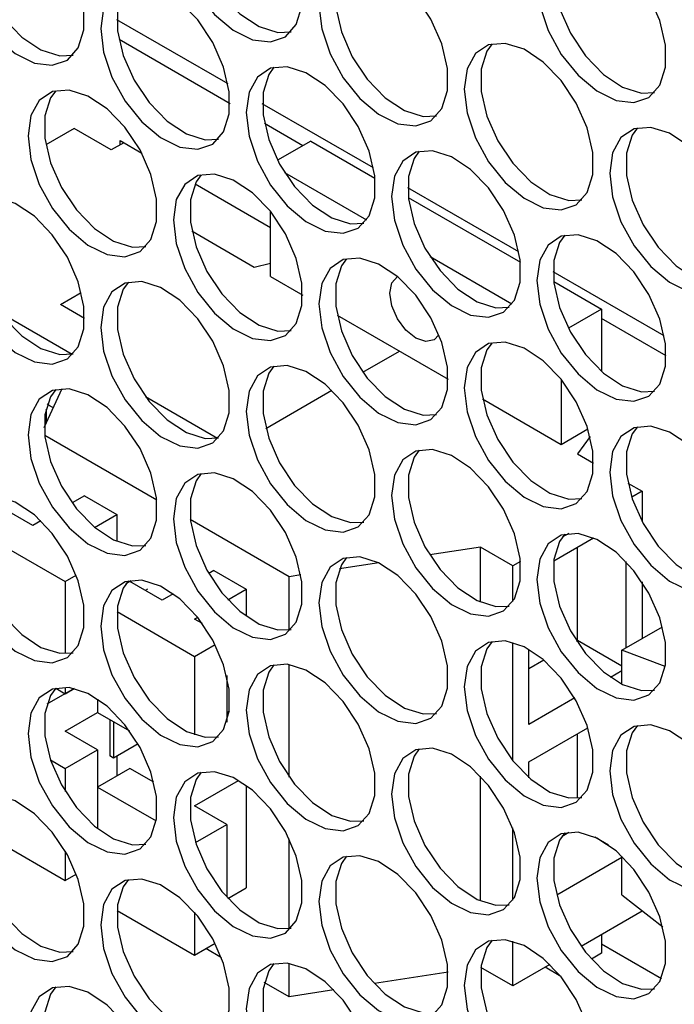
# Model space of a CAD drawing. Header units: millimetres. Extents: x 6 to 273, y 6 to 210.
# Tile 23 of 30: x 249.89 to 252.75, y 172.48 to 176.79. Entities that reach past the tile are written whole.
import ezdxf

# ---------------------------------------------------------------- set-up
doc = ezdxf.new("R2010")
doc.units = ezdxf.units.MM

msp = doc.modelspace()

# ---------------------------------------------------------------- linework, layer by layer
for p, q in [((250.801, 176.5061), (250.3146, 176.7869)), ((250.8096, 176.4195), (250.324, 176.6998)), ((251.4374, 176.1387), (250.951, 176.4195)), ((251.1278, 176.2358), (250.9604, 176.3324)), ((250.1272, 176.3113), (250.0039, 176.2401)), ((250.2899, 176.2174), (250.1272, 176.3113)), ((250.3447, 176.249), (250.2899, 176.2174)), ((250.3288, 176.2582), (250.4234, 176.2036)), ((250.3288, 176.2398), (250.3288, 176.2582)), ((251.1632, 176.2562), (251.0177, 176.1723)), ((251.1632, 176.2562), (251.444, 176.0941)), ((251.0486, 176.1183), (251.4072, 175.9113)), ((250.6565, 176.069), (250.9864, 175.8786)), ((252.0738, 175.7713), (251.5874, 176.0521)), ((251.5898, 176.0099), (252.0804, 175.7267)), ((250.9864, 175.6643), (250.9864, 175.949)), ((250.6422, 175.8629), (250.9157, 175.7051)), ((250.9157, 175.7051), (250.9864, 175.7226)), ((251.685, 175.7509), (252.0436, 175.5439)), ((252.7102, 175.4039), (252.2238, 175.6847)), ((250.9864, 175.6643), (251.1278, 175.5826)), ((252.2262, 175.6425), (252.4359, 175.5215)), ((250.0671, 175.5418), (250.1585, 175.5946)), ((249.8034, 175.5063), (250.1187, 175.3242)), ((250.1732, 175.4806), (250.0671, 175.5418)), ((252.4359, 175.5215), (252.2905, 175.4375)), ((252.4359, 175.5215), (252.4359, 175.2479)), ((251.2786, 175.4955), (251.7642, 175.2152)), ((252.7188, 175.3174), (252.4359, 175.4806)), ((251.3915, 175.245), (251.5521, 175.3377)), ((252.2592, 175.2142), (252.2592, 174.9295)), ((249.9965, 175.0034), (250.0756, 175.1737)), ((250.9665, 174.9996), (251.2553, 175.1664)), ((250.4398, 175.1389), (250.7551, 174.9569)), ((251.915, 175.1282), (252.2592, 174.9295)), ((250.0052, 175.0811), (250.0034, 175.0808)), ((250.0038, 175.0826), (250.0052, 175.0811)), ((250.0052, 175.0811), (250.0052, 175.0221)), ((252.2592, 174.9295), (252.376, 174.997)), ((250.4894, 174.6857), (249.9988, 174.9689)), ((252.3855, 174.9636), (252.3299, 174.8887)), ((252.3299, 174.8887), (252.4006, 174.8479)), ((252.5514, 174.7608), (252.6127, 174.7254)), ((252.6127, 174.7254), (252.5676, 174.6993)), ((252.6127, 174.7254), (252.6127, 174.5929)), ((250.1732, 174.7049), (250.1186, 174.6734)), ((250.1732, 174.7049), (250.3146, 174.6233)), ((249.9469, 174.5743), (249.8055, 174.656)), ((250.2169, 174.5669), (250.3146, 174.6233)), ((250.3146, 174.6233), (250.3146, 174.505)), ((251.0691, 174.3511), (250.6352, 174.6015)), ((249.6789, 174.5658), (250.0884, 174.3294)), ((249.9824, 174.5948), (249.9469, 174.5743)), ((252.2261, 174.4206), (252.3999, 174.5208)), ((252.2922, 174.5403), (252.2631, 174.5236)), ((251.9056, 174.4805), (251.6839, 174.4462)), ((252.047, 174.3988), (251.9056, 174.4805)), ((251.9056, 174.2398), (251.9056, 174.4805)), ((252.3299, 174.0721), (252.3299, 174.4805)), ((251.4606, 174.4116), (251.2883, 174.385)), ((252.0806, 174.4182), (252.047, 174.3988)), ((252.047, 174.2425), (252.047, 174.3988)), ((252.542, 174.4176), (252.542, 174.0396)), ((250.0884, 174.3294), (250.1367, 174.3573)), ((250.7389, 174.3784), (250.7164, 174.3654)), ((250.7389, 174.3784), (250.8803, 174.2967)), ((251.12, 174.3589), (251.0691, 174.3511)), ((251.0691, 174.1192), (251.0691, 174.3511)), ((250.0884, 174.3294), (250.0884, 174.0148)), ((250.3712, 174.3294), (250.3541, 174.3196)), ((250.3759, 174.3351), (250.3712, 174.3294)), ((250.5126, 174.2478), (250.3712, 174.3294)), ((250.4483, 174.2971), (250.4377, 174.291)), ((250.8003, 174.2505), (250.8803, 174.2967)), ((250.8803, 174.2967), (250.8803, 174.1785)), ((252.6127, 174.329), (252.6127, 174.0804)), ((250.5614, 174.2759), (250.5126, 174.2478)), ((250.3153, 174.1984), (250.654, 174.0028)), ((250.654, 174.1661), (250.6675, 174.1739)), ((250.6886, 174.1462), (250.654, 174.1661)), ((252.5243, 174.0294), (252.7023, 174.1321)), ((250.654, 174.0028), (250.7443, 174.0549)), ((252.047, 173.5461), (252.047, 174.0636)), ((252.326, 174.0699), (252.3299, 174.0721)), ((252.5243, 173.9599), (252.3299, 174.0721)), ((250.654, 174.0028), (250.654, 173.6599)), ((252.1177, 173.7048), (252.1177, 174.0331)), ((252.7145, 173.9584), (252.5243, 174.0294)), ((252.5243, 173.8807), (252.5243, 174.0294)), ((251.0691, 173.4748), (251.0691, 173.9667)), ((252.1177, 173.9497), (252.1825, 173.9871)), ((250.7955, 173.9186), (250.7955, 173.7147)), ((252.5243, 173.9395), (252.4747, 173.9108)), ((250.0884, 173.8673), (250.0884, 173.8395)), ((250.1274, 173.862), (250.0083, 173.7932)), ((250.0469, 173.8634), (250.0884, 173.8395)), ((250.0884, 173.8395), (250.1273, 173.862)), ((250.2298, 173.8157), (250.2298, 173.7578)), ((252.3185, 173.8207), (252.1177, 173.7048)), ((250.0884, 173.6761), (250.2298, 173.7578)), ((250.2298, 173.7578), (250.3704, 173.6767)), ((250.7955, 173.7578), (250.8068, 173.7644)), ((250.2835, 173.7268), (250.2835, 173.5675)), ((250.2998, 173.7174), (250.2998, 173.5582)), ((250.2298, 173.5945), (250.0884, 173.6761)), ((252.1177, 173.5414), (252.376, 173.6906)), ((252.3299, 173.3829), (252.3299, 173.6639)), ((250.4071, 173.6201), (250.2998, 173.5582)), ((250.0884, 173.5129), (250.2298, 173.5945)), ((250.2298, 173.5945), (250.2298, 173.4312)), ((250.2998, 173.5582), (250.2835, 173.5675)), ((250.3146, 173.5667), (250.3146, 173.4802)), ((250.0239, 173.5501), (250.0884, 173.5129)), ((252.1177, 173.4719), (252.1177, 173.5414)), ((250.0884, 173.5129), (250.0884, 173.4123)), ((250.3712, 173.5129), (250.2298, 173.4312)), ((250.4765, 173.4521), (250.3712, 173.5129)), ((251.9056, 172.9333), (251.9056, 173.4785)), ((250.654, 173.3496), (250.8464, 173.4606)), ((250.8803, 173.4385), (250.8803, 172.9903)), ((250.2298, 173.4312), (250.2298, 173.25)), ((250.2298, 173.4312), (250.4868, 173.2828)), ((250.7955, 173.2679), (250.654, 173.3496)), ((250.6583, 173.1888), (250.7955, 173.2679)), ((250.7955, 173.2679), (250.7955, 172.9494)), ((249.6789, 173.2593), (250.0884, 173.0229)), ((252.047, 172.936), (252.047, 173.2522)), ((252.2631, 173.217), (252.2923, 173.2339)), ((251.0691, 172.8127), (251.0691, 173.2046)), ((252.466, 173.177), (252.4059, 173.2117)), ((250.0884, 173.1516), (250.0884, 173.0229)), ((252.5243, 173.1229), (252.2393, 172.9584)), ((252.5243, 172.9605), (252.5243, 173.1288)), ((250.0884, 173.0229), (250.1367, 173.0509)), ((250.8003, 172.9441), (250.8803, 172.9903)), ((252.5243, 172.9605), (252.7037, 172.8204)), ((250.3153, 172.8919), (250.654, 172.6964)), ((250.654, 172.8835), (250.654, 172.6964)), ((252.6127, 172.8882), (252.3461, 172.7342)), ((252.6127, 172.8914), (252.6127, 172.8882)), ((250.654, 172.6964), (250.7443, 172.7485)), ((252.047, 172.5616), (252.047, 172.7571)), ((252.4359, 172.7861), (252.4359, 172.7044)), ((252.4359, 172.7452), (252.6975, 172.5942)), ((250.7725, 172.6851), (250.7035, 172.7249)), ((252.4359, 172.7044), (252.3914, 172.6787)), ((251.0691, 172.5139), (251.0691, 172.6602)), ((251.7638, 172.6213), (251.4415, 172.5715)), ((252.047, 172.5616), (251.9076, 172.6421)), ((252.2099, 172.6556), (252.047, 172.5616)), ((252.2576, 172.6033), (252.1884, 172.6432)), ((251.0691, 172.5139), (250.9596, 172.577)), ((251.2647, 172.5441), (251.0691, 172.5139))]:
    msp.add_line(p, q)
at = {"flags": 128}
for points in [[(250.5621, 177.2175), (250.5747, 177.114), (250.6113, 177.0051), (250.6686, 176.9007), (250.7416, 176.8098), (250.8238, 176.7407), (250.9079, 176.6995), (250.9864, 176.6897), (251.0523, 176.7124), (251.0998, 176.7654), (251.1246, 176.8441), (251.1246, 176.9414), (251.0998, 177.0488), (251.0523, 177.1567), (250.9864, 177.2554), (250.9079, 177.3363), (250.8238, 177.3921), (250.7416, 177.4179), (250.6686, 177.4114), (250.6113, 177.3731), (250.5747, 177.3065), (250.5621, 177.2175)], [(250.6835, 177.4156), (250.6608, 177.3839), (250.636, 177.3052), (250.636, 177.2078), (250.6608, 177.1004), (250.7083, 176.9926), (250.7742, 176.8938), (250.8527, 176.813), (250.9368, 176.7571), (251.019, 176.7314), (251.0771, 176.7337)], [(249.6075, 177.1154), (249.6201, 177.0118), (249.6567, 176.903), (249.714, 176.7985), (249.787, 176.7077), (249.8692, 176.6386), (249.9533, 176.5973), (250.0318, 176.5876), (250.0977, 176.6102), (250.1452, 176.6632), (250.17, 176.7419), (250.17, 176.8393), (250.1452, 176.9467), (250.0977, 177.0545), (250.0318, 177.1533), (249.9533, 177.2342), (249.8692, 177.29), (249.787, 177.3158), (249.714, 177.3092), (249.6567, 177.271), (249.6201, 177.2044), (249.6075, 177.1154)], [(249.7289, 177.3134), (249.7062, 177.2817), (249.6814, 177.203), (249.6814, 177.1057), (249.7062, 176.9983), (249.7537, 176.8904), (249.8197, 176.7917), (249.8981, 176.7108), (249.9822, 176.655), (250.0644, 176.6292), (250.1226, 176.6315)], [(252.1531, 176.9523), (252.1657, 176.8488), (252.2023, 176.7399), (252.2596, 176.6354), (252.3326, 176.5446), (252.4148, 176.4755), (252.4989, 176.4342), (252.5774, 176.4245), (252.6433, 176.4472), (252.6908, 176.5002), (252.7156, 176.5789), (252.7156, 176.6762), (252.6908, 176.7836), (252.6433, 176.8915), (252.5774, 176.9902), (252.4989, 177.0711), (252.4148, 177.1269), (252.3326, 177.1527), (252.2596, 177.1462), (252.2023, 177.1079), (252.1657, 177.0413), (252.1531, 176.9523)], [(252.2745, 177.1504), (252.2518, 177.1186), (252.227, 177.04), (252.227, 176.9426), (252.2518, 176.8352), (252.2993, 176.7274), (252.3652, 176.6286), (252.4437, 176.5477), (252.5278, 176.4919), (252.61, 176.4661), (252.6681, 176.4684)], [(251.1985, 176.8501), (251.2111, 176.7466), (251.2477, 176.6378), (251.305, 176.5333), (251.378, 176.4425), (251.4602, 176.3733), (251.5443, 176.3321), (251.6228, 176.3223), (251.6887, 176.345), (251.7362, 176.398), (251.761, 176.4767), (251.761, 176.5741), (251.7362, 176.6814), (251.6887, 176.7893), (251.6228, 176.8881), (251.5443, 176.9689), (251.4602, 177.0247), (251.378, 177.0505), (251.305, 177.044), (251.2477, 177.0057), (251.2111, 176.9391), (251.1985, 176.8501)], [(251.3199, 177.0482), (251.2972, 177.0165), (251.2724, 176.9378), (251.2724, 176.8404), (251.2972, 176.7331), (251.3447, 176.6252), (251.4106, 176.5264), (251.4891, 176.4456), (251.5732, 176.3898), (251.6554, 176.364), (251.7135, 176.3663)], [(250.2439, 176.748), (250.2565, 176.6444), (250.2931, 176.5356), (250.3504, 176.4311), (250.4234, 176.3403), (250.5056, 176.2712), (250.5897, 176.2299), (250.6682, 176.2202), (250.7341, 176.2428), (250.7816, 176.2959), (250.8064, 176.3745), (250.8064, 176.4719), (250.7816, 176.5793), (250.7341, 176.6871), (250.6682, 176.7859), (250.5897, 176.8668), (250.5056, 176.9226), (250.4234, 176.9484), (250.3504, 176.9418), (250.2931, 176.9036), (250.2565, 176.837), (250.2439, 176.748)], [(250.3653, 176.9461), (250.3426, 176.9143), (250.3178, 176.8356), (250.3178, 176.7383), (250.3426, 176.6309), (250.3901, 176.523), (250.456, 176.4243), (250.5345, 176.3434), (250.6186, 176.2876), (250.7008, 176.2618), (250.7589, 176.2641)], [(251.8349, 176.4827), (251.8475, 176.3792), (251.8841, 176.2704), (251.9414, 176.1659), (252.0144, 176.0751), (252.0966, 176.006), (252.1807, 175.9647), (252.2592, 175.955), (252.3251, 175.9776), (252.3726, 176.0306), (252.3974, 176.1093), (252.3974, 176.2067), (252.3726, 176.3141), (252.3251, 176.4219), (252.2592, 176.5207), (252.1807, 176.6016), (252.0966, 176.6574), (252.0144, 176.6832), (251.9414, 176.6766), (251.8841, 176.6384), (251.8475, 176.5718), (251.8349, 176.4827)], [(251.9563, 176.6808), (251.9336, 176.6491), (251.9088, 176.5704), (251.9088, 176.4731), (251.9336, 176.3657), (251.9811, 176.2578), (252.047, 176.1591), (252.1255, 176.0782), (252.2096, 176.0224), (252.2918, 175.9966), (252.3499, 175.9989)], [(250.8803, 176.3806), (250.8929, 176.2771), (250.9295, 176.1682), (250.9868, 176.0637), (251.0598, 175.9729), (251.142, 175.9038), (251.2261, 175.8625), (251.3046, 175.8528), (251.3705, 175.8755), (251.418, 175.9285), (251.4428, 176.0072), (251.4428, 176.1045), (251.418, 176.2119), (251.3705, 176.3198), (251.3046, 176.4185), (251.2261, 176.4994), (251.142, 176.5552), (251.0598, 176.581), (250.9868, 176.5745), (250.9295, 176.5362), (250.8929, 176.4696), (250.8803, 176.3806)], [(251.0017, 176.5787), (250.979, 176.5469), (250.9542, 176.4683), (250.9542, 176.3709), (250.979, 176.2635), (251.0265, 176.1557), (251.0924, 176.0569), (251.1709, 175.976), (251.255, 175.9202), (251.3372, 175.8944), (251.3953, 175.8967)], [(249.9257, 176.2784), (249.9383, 176.1749), (249.9749, 176.0661), (250.0322, 175.9616), (250.1052, 175.8708), (250.1874, 175.8016), (250.2715, 175.7604), (250.35, 175.7506), (250.4159, 175.7733), (250.4634, 175.8263), (250.4882, 175.905), (250.4882, 176.0024), (250.4634, 176.1097), (250.4159, 176.2176), (250.35, 176.3164), (250.2715, 176.3972), (250.1874, 176.4531), (250.1052, 176.4788), (250.0322, 176.4723), (249.9749, 176.434), (249.9383, 176.3674), (249.9257, 176.2784)], [(250.0471, 176.4765), (250.0244, 176.4448), (249.9996, 176.3661), (249.9996, 176.2687), (250.0244, 176.1614), (250.0719, 176.0535), (250.1378, 175.9547), (250.2163, 175.8739), (250.3004, 175.8181), (250.3826, 175.7923), (250.4407, 175.7946)], [(252.4713, 176.1154), (252.4839, 176.0118), (252.5204, 175.903), (252.5778, 175.7985), (252.6508, 175.7077), (252.733, 175.6386), (252.8171, 175.5973), (252.8956, 175.5876), (252.9615, 175.6102), (253.009, 175.6633), (253.0338, 175.7419), (253.0338, 175.8393), (253.009, 175.9467), (252.9615, 176.0545), (252.8956, 176.1533), (252.8171, 176.2342), (252.733, 176.29), (252.6508, 176.3158), (252.5778, 176.3092), (252.5204, 176.271), (252.4839, 176.2044), (252.4713, 176.1154)], [(252.5927, 176.3135), (252.57, 176.2817), (252.5452, 176.203), (252.5452, 176.1057), (252.57, 175.9983), (252.6175, 175.8904), (252.6834, 175.7917), (252.7619, 175.7108), (252.846, 175.655), (252.9282, 175.6292), (252.9863, 175.6315)], [(251.5167, 176.0132), (251.5293, 175.9097), (251.5659, 175.8008), (251.6232, 175.6964), (251.6962, 175.6055), (251.7784, 175.5364), (251.8625, 175.4952), (251.941, 175.4854), (252.0069, 175.5081), (252.0544, 175.5611), (252.0792, 175.6398), (252.0792, 175.7371), (252.0544, 175.8445), (252.0069, 175.9524), (251.941, 176.0511), (251.8625, 176.132), (251.7784, 176.1878), (251.6962, 176.2136), (251.6232, 176.2071), (251.5659, 176.1688), (251.5293, 176.1022), (251.5167, 176.0132)], [(251.6381, 176.2113), (251.6154, 176.1796), (251.5906, 176.1009), (251.5906, 176.0035), (251.6154, 175.8961), (251.6629, 175.7883), (251.7288, 175.6895), (251.8073, 175.6086), (251.8914, 175.5528), (251.9736, 175.527), (252.0317, 175.5294)], [(250.5621, 175.911), (250.5747, 175.8075), (250.6113, 175.6987), (250.6686, 175.5942), (250.7416, 175.5034), (250.8238, 175.4343), (250.9079, 175.393), (250.9864, 175.3833), (251.0523, 175.4059), (251.0998, 175.4589), (251.1246, 175.5376), (251.1246, 175.635), (251.0998, 175.7424), (251.0523, 175.8502), (250.9864, 175.949), (250.9079, 176.0299), (250.8238, 176.0857), (250.7416, 176.1115), (250.6686, 176.1049), (250.6113, 176.0667), (250.5747, 176.0001), (250.5621, 175.911)], [(250.6835, 176.1091), (250.6608, 176.0774), (250.636, 175.9987), (250.636, 175.9014), (250.6608, 175.794), (250.7083, 175.6861), (250.7742, 175.5874), (250.8527, 175.5065), (250.9368, 175.4507), (251.019, 175.4249), (251.0771, 175.4272)], [(249.6075, 175.8089), (249.6201, 175.7054), (249.6567, 175.5965), (249.714, 175.492), (249.787, 175.4012), (249.8692, 175.3321), (249.9533, 175.2908), (250.0318, 175.2811), (250.0977, 175.3038), (250.1452, 175.3568), (250.17, 175.4355), (250.17, 175.5328), (250.1452, 175.6402), (250.0977, 175.7481), (250.0318, 175.8468), (249.9533, 175.9277), (249.8692, 175.9835), (249.787, 176.0093), (249.714, 176.0028), (249.6567, 175.9645), (249.6201, 175.8979), (249.6075, 175.8089)], [(249.7289, 176.007), (249.7062, 175.9752), (249.6814, 175.8966), (249.6814, 175.7992), (249.7062, 175.6918), (249.7537, 175.584), (249.8197, 175.4852), (249.8981, 175.4043), (249.9822, 175.3485), (250.0644, 175.3227), (250.1226, 175.325)], [(252.1531, 175.6458), (252.1657, 175.5423), (252.2023, 175.4335), (252.2596, 175.329), (252.3326, 175.2381), (252.4148, 175.169), (252.4989, 175.1278), (252.5774, 175.118), (252.6433, 175.1407), (252.6908, 175.1937), (252.7156, 175.2724), (252.7156, 175.3698), (252.6908, 175.4771), (252.6433, 175.585), (252.5774, 175.6838), (252.4989, 175.7646), (252.4148, 175.8204), (252.3326, 175.8462), (252.2596, 175.8397), (252.2023, 175.8014), (252.1657, 175.7348), (252.1531, 175.6458)], [(252.2745, 175.8439), (252.2518, 175.8122), (252.227, 175.7335), (252.227, 175.6361), (252.2518, 175.5288), (252.2993, 175.4209), (252.3652, 175.3221), (252.4437, 175.2413), (252.5278, 175.1855), (252.61, 175.1597), (252.6681, 175.162)], [(251.1985, 175.5437), (251.2111, 175.4401), (251.2477, 175.3313), (251.305, 175.2268), (251.378, 175.136), (251.4602, 175.0669), (251.5443, 175.0256), (251.6228, 175.0159), (251.6887, 175.0385), (251.7362, 175.0916), (251.761, 175.1702), (251.761, 175.2676), (251.7362, 175.375), (251.6887, 175.4828), (251.6228, 175.5816), (251.5443, 175.6625), (251.4602, 175.7183), (251.378, 175.7441), (251.305, 175.7375), (251.2477, 175.6993), (251.2111, 175.6327), (251.1985, 175.5437)], [(251.3199, 175.7418), (251.2972, 175.71), (251.2724, 175.6313), (251.2724, 175.534), (251.2972, 175.4266), (251.3447, 175.3187), (251.4106, 175.22), (251.4891, 175.1391), (251.5732, 175.0833), (251.6554, 175.0575), (251.7135, 175.0598)], [(250.2439, 175.4415), (250.2565, 175.338), (250.2931, 175.2291), (250.3504, 175.1247), (250.4234, 175.0338), (250.5056, 174.9647), (250.5897, 174.9235), (250.6682, 174.9137), (250.7341, 174.9364), (250.7816, 174.9894), (250.8064, 175.0681), (250.8064, 175.1654), (250.7816, 175.2728), (250.7341, 175.3807), (250.6682, 175.4794), (250.5897, 175.5603), (250.5056, 175.6161), (250.4234, 175.6419), (250.3504, 175.6354), (250.2931, 175.5971), (250.2565, 175.5305), (250.2439, 175.4415)], [(250.3653, 175.6396), (250.3426, 175.6079), (250.3178, 175.5292), (250.3178, 175.4318), (250.3426, 175.3244), (250.3901, 175.2166), (250.456, 175.1178), (250.5345, 175.0369), (250.6186, 174.9811), (250.7008, 174.9553), (250.7589, 174.9577)], [(251.6228, 175.3949), (251.5795, 175.4298), (251.5428, 175.4793), (251.5182, 175.5358), (251.5096, 175.5908), (251.5182, 175.6358), (251.5428, 175.6641), (251.5428, 175.6641)], [(251.7239, 175.4085), (251.7028, 175.3869), (251.6661, 175.3798), (251.6228, 175.3949)], [(251.8349, 175.1763), (251.8475, 175.0727), (251.8841, 174.9639), (251.9414, 174.8594), (252.0144, 174.7686), (252.0966, 174.6995), (252.1807, 174.6582), (252.2592, 174.6485), (252.3251, 174.6711), (252.3726, 174.7242), (252.3974, 174.8029), (252.3974, 174.9002), (252.3726, 175.0076), (252.3251, 175.1155), (252.2592, 175.2142), (252.1807, 175.2951), (252.0966, 175.3509), (252.0144, 175.3767), (251.9414, 175.3702), (251.8841, 175.3319), (251.8475, 175.2653), (251.8349, 175.1763)], [(251.9563, 175.3744), (251.9336, 175.3426), (251.9088, 175.264), (251.9088, 175.1666), (251.9336, 175.0592), (251.9811, 174.9514), (252.047, 174.8526), (252.1255, 174.7717), (252.2096, 174.7159), (252.2918, 174.6901), (252.3499, 174.6924)], [(250.8803, 175.0741), (250.8929, 174.9706), (250.9295, 174.8618), (250.9868, 174.7573), (251.0598, 174.6665), (251.142, 174.5973), (251.2261, 174.5561), (251.3046, 174.5463), (251.3705, 174.569), (251.418, 174.622), (251.4428, 174.7007), (251.4428, 174.7981), (251.418, 174.9054), (251.3705, 175.0133), (251.3046, 175.1121), (251.2261, 175.1929), (251.142, 175.2487), (251.0598, 175.2745), (250.9868, 175.268), (250.9295, 175.2297), (250.8929, 175.1631), (250.8803, 175.0741)], [(251.0017, 175.2722), (250.979, 175.2405), (250.9542, 175.1618), (250.9542, 175.0644), (250.979, 174.9571), (251.0265, 174.8492), (251.0924, 174.7504), (251.1709, 174.6696), (251.255, 174.6138), (251.3372, 174.588), (251.3953, 174.5903)], [(249.9257, 174.972), (249.9383, 174.8684), (249.9749, 174.7596), (250.0322, 174.6551), (250.1052, 174.5643), (250.1874, 174.4952), (250.2715, 174.4539), (250.35, 174.4442), (250.4159, 174.4668), (250.4634, 174.5199), (250.4882, 174.5985), (250.4882, 174.6959), (250.4634, 174.8033), (250.4159, 174.9111), (250.35, 175.0099), (250.2715, 175.0908), (250.1874, 175.1466), (250.1052, 175.1724), (250.0322, 175.1658), (249.9749, 175.1276), (249.9383, 175.061), (249.9257, 174.972)], [(250.0471, 175.1701), (250.0244, 175.1383), (249.9996, 175.0596), (249.9996, 174.9623), (250.0244, 174.8549), (250.0719, 174.747), (250.1378, 174.6483), (250.2163, 174.5674), (250.3004, 174.5116), (250.3826, 174.4858), (250.4407, 174.4881)], [(250.0367, 175.0899), (250.022, 175.0969), (250.0101, 175.1052)], [(252.4713, 174.8089), (252.4839, 174.7054), (252.5204, 174.5965), (252.5778, 174.4921), (252.6508, 174.4012), (252.733, 174.3321), (252.8171, 174.2908), (252.8956, 174.2811), (252.9615, 174.3038), (253.009, 174.3568), (253.0338, 174.4355), (253.0338, 174.5328), (253.009, 174.6402), (252.9615, 174.7481), (252.8956, 174.8468), (252.8171, 174.9277), (252.733, 174.9835), (252.6508, 175.0093), (252.5778, 175.0028), (252.5204, 174.9645), (252.4839, 174.8979), (252.4713, 174.8089)], [(252.5927, 175.007), (252.57, 174.9753), (252.5452, 174.8966), (252.5452, 174.7992), (252.57, 174.6918), (252.6175, 174.584), (252.6834, 174.4852), (252.7619, 174.4043), (252.846, 174.3485), (252.9282, 174.3227), (252.9863, 174.3251)], [(251.5167, 174.7067), (251.5293, 174.6032), (251.5659, 174.4944), (251.6232, 174.3899), (251.6962, 174.2991), (251.7784, 174.23), (251.8625, 174.1887), (251.941, 174.179), (252.0069, 174.2016), (252.0544, 174.2546), (252.0792, 174.3333), (252.0792, 174.4307), (252.0544, 174.5381), (252.0069, 174.6459), (251.941, 174.7447), (251.8625, 174.8255), (251.7784, 174.8814), (251.6962, 174.9071), (251.6232, 174.9006), (251.5659, 174.8624), (251.5293, 174.7958), (251.5167, 174.7067)], [(251.6381, 174.9048), (251.6154, 174.8731), (251.5906, 174.7944), (251.5906, 174.6971), (251.6154, 174.5897), (251.6629, 174.4818), (251.7288, 174.3831), (251.8073, 174.3022), (251.8914, 174.2464), (251.9736, 174.2206), (252.0317, 174.2229)], [(250.5621, 174.6046), (250.5747, 174.5011), (250.6113, 174.3922), (250.6686, 174.2877), (250.7416, 174.1969), (250.8238, 174.1278), (250.9079, 174.0865), (250.9864, 174.0768), (251.0523, 174.0994), (251.0998, 174.1525), (251.1246, 174.2312), (251.1246, 174.3285), (251.0998, 174.4359), (251.0523, 174.5438), (250.9864, 174.6425), (250.9079, 174.7234), (250.8238, 174.7792), (250.7416, 174.805), (250.6686, 174.7985), (250.6113, 174.7602), (250.5747, 174.6936), (250.5621, 174.6046)], [(250.6835, 174.8027), (250.6608, 174.7709), (250.636, 174.6923), (250.636, 174.5949), (250.6608, 174.4875), (250.7083, 174.3797), (250.7742, 174.2809), (250.8527, 174.2), (250.9368, 174.1442), (251.019, 174.1184), (251.0771, 174.1207)], [(249.6075, 174.5024), (249.6201, 174.3989), (249.6567, 174.2901), (249.714, 174.1856), (249.787, 174.0948), (249.8692, 174.0256), (249.9533, 173.9844), (250.0318, 173.9746), (250.0977, 173.9973), (250.1452, 174.0503), (250.17, 174.129), (250.17, 174.2264), (250.1452, 174.3337), (250.0977, 174.4416), (250.0318, 174.5404), (249.9533, 174.6212), (249.8692, 174.677), (249.787, 174.7028), (249.714, 174.6963), (249.6567, 174.658), (249.6201, 174.5914), (249.6075, 174.5024)], [(249.7289, 174.7005), (249.7062, 174.6688), (249.6814, 174.5901), (249.6814, 174.4927), (249.7062, 174.3854), (249.7537, 174.2775), (249.8197, 174.1787), (249.8981, 174.0979), (249.9822, 174.0421), (250.0644, 174.0163), (250.1226, 174.0186)], [(252.1531, 174.3394), (252.1657, 174.2358), (252.2023, 174.127), (252.2596, 174.0225), (252.3326, 173.9317), (252.4148, 173.8626), (252.4989, 173.8213), (252.5774, 173.8116), (252.6433, 173.8342), (252.6908, 173.8872), (252.7156, 173.9659), (252.7156, 174.0633), (252.6908, 174.1707), (252.6433, 174.2785), (252.5774, 174.3773), (252.4989, 174.4582), (252.4148, 174.514), (252.3326, 174.5398), (252.2596, 174.5332), (252.2023, 174.495), (252.1657, 174.4284), (252.1531, 174.3394)], [(252.2745, 174.5374), (252.2518, 174.5057), (252.227, 174.427), (252.227, 174.3297), (252.2518, 174.2223), (252.2993, 174.1144), (252.3652, 174.0157), (252.4437, 173.9348), (252.5278, 173.879), (252.61, 173.8532), (252.6681, 173.8555)], [(251.1985, 174.2372), (251.2111, 174.1337), (251.2477, 174.0248), (251.305, 173.9204), (251.378, 173.8295), (251.4602, 173.7604), (251.5443, 173.7192), (251.6228, 173.7094), (251.6887, 173.7321), (251.7362, 173.7851), (251.761, 173.8638), (251.761, 173.9611), (251.7362, 174.0685), (251.6887, 174.1764), (251.6228, 174.2751), (251.5443, 174.356), (251.4602, 174.4118), (251.378, 174.4376), (251.305, 174.4311), (251.2477, 174.3928), (251.2111, 174.3262), (251.1985, 174.2372)], [(251.3199, 174.4353), (251.2972, 174.4036), (251.2724, 174.3249), (251.2724, 174.2275), (251.2972, 174.1201), (251.3447, 174.0123), (251.4106, 173.9135), (251.4891, 173.8326), (251.5732, 173.7768), (251.6554, 173.751), (251.7135, 173.7534)], [(250.2439, 174.135), (250.2565, 174.0315), (250.2931, 173.9227), (250.3504, 173.8182), (250.4234, 173.7274), (250.5056, 173.6583), (250.5897, 173.617), (250.6682, 173.6073), (250.7341, 173.6299), (250.7816, 173.6829), (250.8064, 173.7616), (250.8064, 173.859), (250.7816, 173.9664), (250.7341, 174.0742), (250.6682, 174.173), (250.5897, 174.2538), (250.5056, 174.3097), (250.4234, 174.3354), (250.3504, 174.3289), (250.2931, 174.2907), (250.2565, 174.2241), (250.2439, 174.135)], [(250.3653, 174.3331), (250.3426, 174.3014), (250.3178, 174.2227), (250.3178, 174.1254), (250.3426, 174.018), (250.3901, 173.9101), (250.456, 173.8114), (250.5345, 173.7305), (250.6186, 173.6747), (250.7008, 173.6489), (250.7589, 173.6512)], [(251.8349, 173.8698), (251.8475, 173.7663), (251.8841, 173.6574), (251.9414, 173.553), (252.0144, 173.4621), (252.0966, 173.393), (252.1807, 173.3518), (252.2592, 173.342), (252.3251, 173.3647), (252.3726, 173.4177), (252.3974, 173.4964), (252.3974, 173.5938), (252.3726, 173.7011), (252.3251, 173.809), (252.2592, 173.9077), (252.1807, 173.9886), (252.0966, 174.0444), (252.0144, 174.0702), (251.9414, 174.0637), (251.8841, 174.0254), (251.8475, 173.9588), (251.8349, 173.8698)], [(251.9563, 174.0679), (251.9336, 174.0362), (251.9088, 173.9575), (251.9088, 173.8601), (251.9336, 173.7527), (251.9811, 173.6449), (252.047, 173.5461), (252.1255, 173.4653), (252.2096, 173.4094), (252.2918, 173.3837), (252.3499, 173.386)], [(250.8803, 173.7677), (250.8929, 173.6641), (250.9295, 173.5553), (250.9868, 173.4508), (251.0598, 173.36), (251.142, 173.2909), (251.2261, 173.2496), (251.3046, 173.2399), (251.3705, 173.2625), (251.418, 173.3155), (251.4428, 173.3942), (251.4428, 173.4916), (251.418, 173.599), (251.3705, 173.7068), (251.3046, 173.8056), (251.2261, 173.8865), (251.142, 173.9423), (251.0598, 173.9681), (250.9868, 173.9615), (250.9295, 173.9233), (250.8929, 173.8567), (250.8803, 173.7677)], [(251.0017, 173.9657), (250.979, 173.934), (250.9542, 173.8553), (250.9542, 173.758), (250.979, 173.6506), (251.0265, 173.5427), (251.0924, 173.444), (251.1709, 173.3631), (251.255, 173.3073), (251.3372, 173.2815), (251.3953, 173.2838)], [(249.9257, 173.6655), (249.9383, 173.562), (249.9749, 173.4531), (250.0322, 173.3487), (250.1052, 173.2578), (250.1874, 173.1887), (250.2715, 173.1475), (250.35, 173.1377), (250.4159, 173.1604), (250.4634, 173.2134), (250.4882, 173.2921), (250.4882, 173.3894), (250.4634, 173.4968), (250.4159, 173.6047), (250.35, 173.7034), (250.2715, 173.7843), (250.1874, 173.8401), (250.1052, 173.8659), (250.0322, 173.8594), (249.9749, 173.8211), (249.9383, 173.7545), (249.9257, 173.6655)], [(250.0471, 173.8636), (250.0244, 173.8319), (249.9996, 173.7532), (249.9996, 173.6558), (250.0244, 173.5484), (250.0719, 173.4406), (250.1378, 173.3418), (250.2163, 173.2609), (250.3004, 173.2051), (250.3826, 173.1793), (250.4407, 173.1817)], [(252.4713, 173.5024), (252.4839, 173.3989), (252.5204, 173.2901), (252.5778, 173.1856), (252.6508, 173.0948), (252.733, 173.0256), (252.8171, 172.9844), (252.8956, 172.9746), (252.9615, 172.9973), (253.009, 173.0503), (253.0338, 173.129), (253.0338, 173.2264), (253.009, 173.3337), (252.9615, 173.4416), (252.8956, 173.5404), (252.8171, 173.6212), (252.733, 173.6771), (252.6508, 173.7028), (252.5778, 173.6963), (252.5204, 173.658), (252.4839, 173.5914), (252.4713, 173.5024)], [(252.5927, 173.7005), (252.57, 173.6688), (252.5452, 173.5901), (252.5452, 173.4927), (252.57, 173.3854), (252.6175, 173.2775), (252.6834, 173.1787), (252.7619, 173.0979), (252.846, 173.0421), (252.9282, 173.0163), (252.9863, 173.0186)], [(251.5167, 173.4003), (251.5293, 173.2967), (251.5659, 173.1879), (251.6232, 173.0834), (251.6962, 172.9926), (251.7784, 172.9235), (251.8625, 172.8822), (251.941, 172.8725), (252.0069, 172.8951), (252.0544, 172.9482), (252.0792, 173.0269), (252.0792, 173.1242), (252.0544, 173.2316), (252.0069, 173.3394), (251.941, 173.4382), (251.8625, 173.5191), (251.7784, 173.5749), (251.6962, 173.6007), (251.6232, 173.5942), (251.5659, 173.5559), (251.5293, 173.4893), (251.5167, 173.4003)], [(251.6381, 173.5984), (251.6154, 173.5666), (251.5906, 173.4879), (251.5906, 173.3906), (251.6154, 173.2832), (251.6629, 173.1753), (251.7288, 173.0766), (251.8073, 172.9957), (251.8914, 172.9399), (251.9736, 172.9141), (252.0317, 172.9164)], [(250.5621, 173.2981), (250.5747, 173.1946), (250.6113, 173.0858), (250.6686, 172.9813), (250.7416, 172.8904), (250.8238, 172.8213), (250.9079, 172.7801), (250.9864, 172.7703), (251.0523, 172.793), (251.0998, 172.846), (251.1246, 172.9247), (251.1246, 173.0221), (251.0998, 173.1294), (251.0523, 173.2373), (250.9864, 173.336), (250.9079, 173.4169), (250.8238, 173.4727), (250.7416, 173.4985), (250.6686, 173.492), (250.6113, 173.4537), (250.5747, 173.3871), (250.5621, 173.2981)], [(250.6835, 173.4962), (250.6608, 173.4645), (250.636, 173.3858), (250.636, 173.2884), (250.6608, 173.181), (250.7083, 173.0732), (250.7742, 172.9744), (250.8527, 172.8936), (250.9368, 172.8377), (251.019, 172.812), (251.0771, 172.8143)], [(249.6075, 173.196), (249.6201, 173.0924), (249.6567, 172.9836), (249.714, 172.8791), (249.787, 172.7883), (249.8692, 172.7192), (249.9533, 172.6779), (250.0318, 172.6682), (250.0977, 172.6908), (250.1452, 172.7438), (250.17, 172.8225), (250.17, 172.9199), (250.1452, 173.0273), (250.0977, 173.1351), (250.0318, 173.2339), (249.9533, 173.3148), (249.8692, 173.3706), (249.787, 173.3964), (249.714, 173.3898), (249.6567, 173.3516), (249.6201, 173.285), (249.6075, 173.196)], [(249.7289, 173.394), (249.7062, 173.3623), (249.6814, 173.2836), (249.6814, 173.1863), (249.7062, 173.0789), (249.7537, 172.971), (249.8197, 172.8723), (249.8981, 172.7914), (249.9822, 172.7356), (250.0644, 172.7098), (250.1226, 172.7121)], [(252.1531, 173.0329), (252.1657, 172.9294), (252.2023, 172.8205), (252.2596, 172.716), (252.3326, 172.6252), (252.4148, 172.5561), (252.4989, 172.5148), (252.5774, 172.5051), (252.6433, 172.5278), (252.6908, 172.5808), (252.7156, 172.6595), (252.7156, 172.7568), (252.6908, 172.8642), (252.6433, 172.9721), (252.5774, 173.0708), (252.4989, 173.1517), (252.4148, 173.2075), (252.3326, 173.2333), (252.2596, 173.2268), (252.2023, 173.1885), (252.1657, 173.1219), (252.1531, 173.0329)], [(252.2745, 173.231), (252.2518, 173.1992), (252.227, 173.1206), (252.227, 173.0232), (252.2518, 172.9158), (252.2993, 172.808), (252.3652, 172.7092), (252.4437, 172.6283), (252.5278, 172.5725), (252.61, 172.5467), (252.6681, 172.549)], [(251.1985, 172.9307), (251.2111, 172.8272), (251.2477, 172.7184), (251.305, 172.6139), (251.378, 172.5231), (251.4602, 172.4539), (251.5443, 172.4127), (251.6228, 172.4029), (251.6887, 172.4256), (251.7362, 172.4786), (251.761, 172.5573), (251.761, 172.6547), (251.7362, 172.762), (251.6887, 172.8699), (251.6228, 172.9687), (251.5443, 173.0495), (251.4602, 173.1054), (251.378, 173.1311), (251.305, 173.1246), (251.2477, 173.0863), (251.2111, 173.0197), (251.1985, 172.9307)], [(251.3199, 173.1288), (251.2972, 173.0971), (251.2724, 173.0184), (251.2724, 172.921), (251.2972, 172.8137), (251.3447, 172.7058), (251.4106, 172.6071), (251.4891, 172.5262), (251.5732, 172.4704), (251.6554, 172.4446), (251.7135, 172.4469)], [(250.2439, 172.8286), (250.2565, 172.725), (250.2931, 172.6162), (250.3504, 172.5117), (250.4234, 172.4209), (250.5056, 172.3518), (250.5897, 172.3105), (250.6682, 172.3008), (250.7341, 172.3234), (250.7816, 172.3765), (250.8064, 172.4552), (250.8064, 172.5525), (250.7816, 172.6599), (250.7341, 172.7678), (250.6682, 172.8665), (250.5897, 172.9474), (250.5056, 173.0032), (250.4234, 173.029), (250.3504, 173.0225), (250.2931, 172.9842), (250.2565, 172.9176), (250.2439, 172.8286)], [(250.3653, 173.0267), (250.3426, 172.9949), (250.3178, 172.9162), (250.3178, 172.8189), (250.3426, 172.7115), (250.3901, 172.6036), (250.456, 172.5049), (250.5345, 172.424), (250.6186, 172.3682), (250.7008, 172.3424), (250.7589, 172.3447)], [(251.8349, 172.5633), (251.8475, 172.4598), (251.8841, 172.351), (251.9414, 172.2465), (252.0144, 172.1557), (252.0966, 172.0866), (252.1807, 172.0453), (252.2592, 172.0356), (252.3251, 172.0582), (252.3726, 172.1112), (252.3974, 172.1899), (252.3974, 172.2873), (252.3726, 172.3947), (252.3251, 172.5025), (252.2592, 172.6013), (252.1807, 172.6822), (252.0966, 172.738), (252.0144, 172.7638), (251.9414, 172.7572), (251.8841, 172.719), (251.8475, 172.6524), (251.8349, 172.5633)], [(251.9563, 172.7614), (251.9336, 172.7297), (251.9088, 172.651), (251.9088, 172.5537), (251.9336, 172.4463), (251.9811, 172.3384), (252.047, 172.2397), (252.1255, 172.1588), (252.2096, 172.103), (252.2918, 172.0772), (252.3499, 172.0795)], [(250.8803, 172.4612), (250.8929, 172.3577), (250.9295, 172.2488), (250.9868, 172.1444), (251.0598, 172.0535), (251.142, 171.9844), (251.2261, 171.9431), (251.3046, 171.9334), (251.3705, 171.9561), (251.418, 172.0091), (251.4428, 172.0878), (251.4428, 172.1851), (251.418, 172.2925), (251.3705, 172.4004), (251.3046, 172.4991), (251.2261, 172.58), (251.142, 172.6358), (251.0598, 172.6616), (250.9868, 172.6551), (250.9295, 172.6168), (250.8929, 172.5502), (250.8803, 172.4612)], [(251.0017, 172.6593), (250.979, 172.6276), (250.9542, 172.5489), (250.9542, 172.4515), (250.979, 172.3441), (251.0265, 172.2363), (251.0924, 172.1375), (251.1709, 172.0566), (251.255, 172.0008), (251.3372, 171.975), (251.3953, 171.9774)], [(249.9257, 172.359), (249.9383, 172.2555), (249.9749, 172.1467), (250.0322, 172.0422), (250.1052, 171.9514), (250.1874, 171.8822), (250.2715, 171.841), (250.35, 171.8313), (250.4159, 171.8539), (250.4634, 171.9069), (250.4882, 171.9856), (250.4882, 172.083), (250.4634, 172.1904), (250.4159, 172.2982), (250.35, 172.397), (250.2715, 172.4778), (250.1874, 172.5337), (250.1052, 172.5594), (250.0322, 172.5529), (249.9749, 172.5146), (249.9383, 172.448), (249.9257, 172.359)], [(250.0471, 172.5571), (250.0244, 172.5254), (249.9996, 172.4467), (249.9996, 172.3493), (250.0244, 172.242), (250.0719, 172.1341), (250.1378, 172.0354), (250.2163, 171.9545), (250.3004, 171.8987), (250.3826, 171.8729), (250.4407, 171.8752)]]:
    msp.add_lwpolyline(points, dxfattribs=at)

doc.saveas('drawing.dxf')
